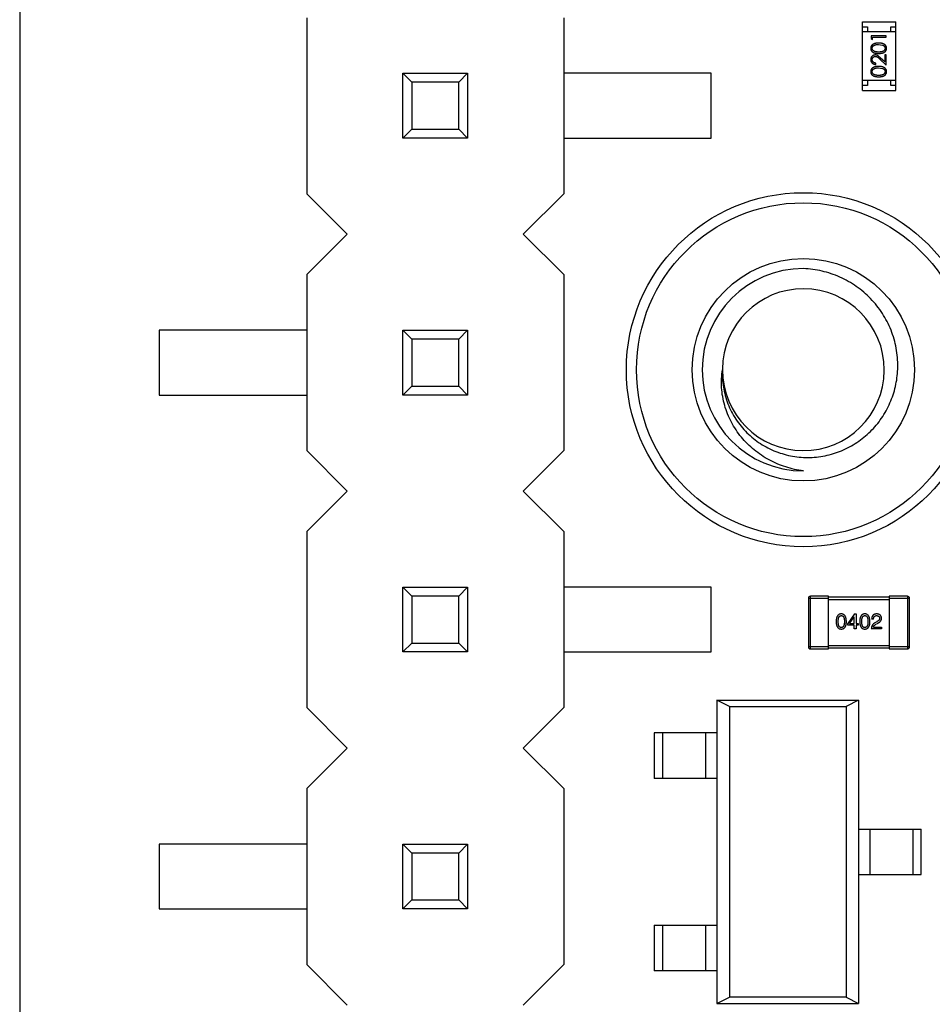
# Model space of a CAD drawing. Header units: inches. Extents: x 26 to 171, y -51 to 59.
# Tile 7 of 50: x 133.46 to 142.49, y -15.46 to -5.73. Entities that reach past the tile are written whole.
import ezdxf

# ---------------------------------------------------------------- set-up
doc = ezdxf.new("R2010")
doc.units = ezdxf.units.IN
doc.header["$LTSCALE"] = 1.21
doc.header["$MEASUREMENT"] = 0
doc.layers.get('0').update_dxf_attribs({"linetype": 'CONTINUOUS'})

msp = doc.modelspace()

# ---------------------------------------------------------------- linework, layer by layer
at = {"color": 7, "linetype": 'Continuous'}
msp.add_line((133.4608, 26.7591), (133.4608, -15.691), dxfattribs=at)
at = {"color": 6, "linetype": 'Continuous'}
for p, q in [((136.3008, -5.711), (136.3008, -7.451)), ((138.8408, -5.711), (138.8408, -7.451)), ((141.7959, -5.7511), (142.1259, -5.7511)), ((141.7959, -6.4311), (141.7959, -5.7511)), ((141.7959, -5.8011), (141.8459, -5.8011)), ((141.8459, -5.8011), (141.8459, -5.8511)), ((142.0759, -5.8011), (142.1259, -5.8011)), ((142.0759, -5.8511), (142.0759, -5.8011)), ((142.1259, -6.4311), (142.1259, -5.7511)), ((142.1259, -5.8511), (141.7959, -5.8511)), ((142.0306, -5.8892), (141.8806, -5.8892)), ((141.8806, -5.8892), (141.8806, -5.917)), ((141.8806, -5.917), (141.896, -5.9258)), ((141.896, -5.9027), (142.0306, -5.9027)), ((141.896, -5.9258), (141.896, -5.9027)), ((142.0306, -5.9027), (142.0306, -5.8892)), ((141.9556, -5.9758), (141.9933, -5.9815)), ((141.9685, -6.1215), (142.0306, -6.1796)), ((142.0152, -6.1475), (141.9751, -6.11)), ((142.0306, -6.0777), (142.0152, -6.0777)), ((142.0152, -6.0777), (142.0152, -6.1475)), ((142.0306, -6.1796), (142.0306, -6.0777)), ((141.9267, -6.1739), (141.9267, -6.1604)), ((141.9556, -6.2066), (141.9933, -6.2122)), ((137.2508, -6.261), (137.3389, -6.3491)), ((137.2508, -6.901), (137.2508, -6.261)), ((137.2508, -6.261), (137.8908, -6.261)), ((137.8908, -6.261), (137.8026, -6.3491)), ((137.8908, -6.261), (137.8908, -6.901)), ((140.3008, -6.261), (138.8408, -6.261)), ((140.3008, -6.901), (140.3008, -6.261)), ((137.3389, -6.3491), (137.3389, -6.8128)), ((137.8026, -6.3491), (137.3389, -6.3491)), ((137.8026, -6.8128), (137.8026, -6.3491)), ((142.1259, -6.3311), (141.7959, -6.3311)), ((141.8459, -6.3811), (141.7959, -6.3811)), ((141.8459, -6.3311), (141.8459, -6.3811)), ((142.0759, -6.3811), (142.0759, -6.3311)), ((142.1259, -6.3811), (142.0759, -6.3811)), ((141.7959, -6.4311), (142.1259, -6.4311)), ((137.3389, -6.8128), (137.2508, -6.901)), ((137.3389, -6.8128), (137.8026, -6.8128)), ((137.8026, -6.8128), (137.8908, -6.901)), ((137.8908, -6.901), (137.2508, -6.901)), ((138.8408, -6.901), (140.3008, -6.901)), ((136.3008, -7.451), (136.7008, -7.851)), ((138.4408, -7.851), (138.8408, -7.451)), ((136.7008, -7.851), (136.3008, -8.251)), ((138.8408, -8.251), (138.4408, -7.851)), ((136.3008, -8.251), (136.3008, -9.991)), ((138.8408, -8.251), (138.8408, -9.991)), ((134.8408, -8.801), (134.8408, -9.441)), ((136.3008, -8.801), (134.8408, -8.801)), ((137.2508, -8.801), (137.3389, -8.8891)), ((137.2508, -8.801), (137.8908, -8.801)), ((137.2508, -9.441), (137.2508, -8.801)), ((137.8908, -8.801), (137.8026, -8.8891)), ((137.8908, -8.801), (137.8908, -9.441)), ((137.8026, -8.8891), (137.3389, -8.8891)), ((137.3389, -8.8891), (137.3389, -9.3528)), ((137.8026, -9.3528), (137.8026, -8.8891)), ((137.3389, -9.3528), (137.2508, -9.441)), ((137.3389, -9.3528), (137.8026, -9.3528)), ((137.8026, -9.3528), (137.8908, -9.441)), ((134.8408, -9.441), (136.3008, -9.441)), ((137.8908, -9.441), (137.2508, -9.441)), ((136.3008, -9.991), (136.7008, -10.391)), ((138.4408, -10.391), (138.8408, -9.991)), ((136.7008, -10.391), (136.3008, -10.791)), ((138.8408, -10.791), (138.4408, -10.391)), ((136.3008, -10.791), (136.3008, -12.531)), ((138.8408, -10.791), (138.8408, -12.531)), ((137.2508, -11.341), (137.3389, -11.4291)), ((137.2508, -11.341), (137.8908, -11.341)), ((137.2508, -11.981), (137.2508, -11.341)), ((137.8908, -11.341), (137.8026, -11.4291)), ((137.8908, -11.341), (137.8908, -11.981)), ((140.3008, -11.341), (138.8408, -11.341)), ((140.3008, -11.981), (140.3008, -11.341)), ((137.8026, -11.4291), (137.3389, -11.4291)), ((137.3389, -11.4291), (137.3389, -11.8928)), ((137.8026, -11.8928), (137.8026, -11.4291)), ((141.2608, -11.4508), (141.4608, -11.4508)), ((141.2608, -11.4508), (141.2608, -11.9308)), ((141.4608, -11.4308), (141.2808, -11.4308)), ((141.2808, -11.9508), (141.2808, -11.4308)), ((141.4608, -11.9508), (141.4608, -11.4308)), ((142.0608, -11.4408), (141.4608, -11.4408)), ((141.4608, -11.4608), (142.0608, -11.4608)), ((142.2408, -11.4308), (142.0608, -11.4308)), ((142.0608, -11.4308), (142.0608, -11.9508)), ((142.0608, -11.4508), (142.2608, -11.4508)), ((142.2408, -11.4308), (142.2408, -11.9508)), ((142.2608, -11.9308), (142.2608, -11.4508)), ((141.7164, -11.6046), (141.6492, -11.698)), ((141.6664, -11.7005), (141.7131, -11.6333)), ((141.7139, -11.6333), (141.7131, -11.6333)), ((141.7139, -11.7005), (141.7139, -11.6333)), ((141.7164, -11.6046), (141.732, -11.6046)), ((141.732, -11.6046), (141.732, -11.7005)), ((141.9053, -11.6578), (141.8864, -11.6578)), ((141.6492, -11.716), (141.6492, -11.698)), ((141.7139, -11.716), (141.6492, -11.716)), ((141.6664, -11.7005), (141.7139, -11.7005)), ((141.7139, -11.7521), (141.7139, -11.716)), ((141.732, -11.7521), (141.7139, -11.7521)), ((141.732, -11.7005), (141.7541, -11.7005)), ((141.7541, -11.716), (141.732, -11.716)), ((141.732, -11.716), (141.732, -11.7521)), ((141.7541, -11.7005), (141.7541, -11.716)), ((141.984, -11.7521), (141.8831, -11.7521)), ((141.9036, -11.7349), (141.984, -11.7349)), ((141.9372, -11.6824), (141.9176, -11.6939)), ((141.9282, -11.707), (141.9438, -11.698)), ((141.984, -11.7349), (141.984, -11.7521)), ((137.3389, -11.8928), (137.2508, -11.981)), ((137.3389, -11.8928), (137.8026, -11.8928)), ((137.8026, -11.8928), (137.8908, -11.981)), ((141.4608, -11.9308), (141.2608, -11.9308)), ((141.2808, -11.9508), (141.4608, -11.9508)), ((142.0608, -11.9208), (141.4608, -11.9208)), ((141.4608, -11.9408), (142.0608, -11.9408)), ((142.2608, -11.9308), (142.0608, -11.9308)), ((142.0608, -11.9508), (142.2408, -11.9508)), ((137.8908, -11.981), (137.2508, -11.981)), ((138.8408, -11.981), (140.3008, -11.981)), ((140.3568, -12.4569), (141.7568, -12.4569)), ((140.4803, -12.5212), (140.3568, -12.4569)), ((140.3568, -12.4569), (140.3568, -15.4569)), ((141.7568, -12.4569), (141.6334, -12.5212)), ((141.7568, -12.4569), (141.7568, -15.4569)), ((136.3008, -12.531), (136.7008, -12.931)), ((138.4408, -12.931), (138.8408, -12.531)), ((140.4803, -12.5212), (141.6334, -12.5212)), ((140.4803, -12.5212), (140.4803, -15.3925)), ((141.6334, -12.5212), (141.6334, -15.3925)), ((140.3568, -12.7819), (139.7368, -12.7819)), ((139.7368, -12.7819), (139.7368, -13.2319)), ((139.8206, -13.2319), (139.8206, -12.7819)), ((140.2428, -12.7819), (140.2428, -13.2319)), ((136.7008, -12.931), (136.3008, -13.331)), ((138.8408, -13.331), (138.4408, -12.931)), ((140.3568, -13.2319), (139.7368, -13.2319)), ((136.3008, -13.331), (136.3008, -15.071)), ((138.8408, -13.331), (138.8408, -15.071)), ((141.7568, -13.7319), (142.3768, -13.7319)), ((141.8709, -14.1819), (141.8709, -13.7319)), ((142.2931, -13.7319), (142.2931, -14.1819)), ((142.3768, -14.1819), (142.3768, -13.7319)), ((136.3008, -13.881), (134.8408, -13.881)), ((134.8408, -13.881), (134.8408, -14.521)), ((137.2508, -13.881), (137.3389, -13.9691)), ((137.2508, -13.881), (137.8908, -13.881)), ((137.2508, -14.521), (137.2508, -13.881)), ((137.8908, -13.881), (137.8026, -13.9691)), ((137.8908, -13.881), (137.8908, -14.521)), ((137.8026, -13.9691), (137.3389, -13.9691)), ((137.3389, -13.9691), (137.3389, -14.4328)), ((137.8026, -14.4328), (137.8026, -13.9691)), ((141.7568, -14.1819), (142.3768, -14.1819)), ((137.3389, -14.4328), (137.2508, -14.521)), ((137.3389, -14.4328), (137.8026, -14.4328)), ((137.8026, -14.4328), (137.8908, -14.521)), ((134.8408, -14.521), (136.3008, -14.521)), ((137.8908, -14.521), (137.2508, -14.521)), ((139.7368, -14.6819), (140.3568, -14.6819)), ((139.7368, -14.6819), (139.7368, -15.1319)), ((139.8206, -15.1319), (139.8206, -14.6819)), ((140.2428, -14.6819), (140.2428, -15.1319)), ((136.3008, -15.071), (136.7008, -15.471)), ((138.4408, -15.471), (138.8408, -15.071)), ((140.3568, -15.1319), (139.7368, -15.1319)), ((140.3568, -15.4569), (140.4803, -15.3925)), ((140.3568, -15.4569), (141.7568, -15.4569)), ((141.6334, -15.3925), (140.4803, -15.3925)), ((141.6334, -15.3925), (141.7568, -15.4569))]:
    msp.add_line(p, q, dxfattribs=at)
at = {"color": 7, "linetype": 'Continuous'}
for radius in [1.75, 1.65, 1.1]:
    msp.add_circle((141.2108, -9.191), radius, dxfattribs=at)
for centre, radius, start, end in [((141.2108, -9.191), 1, 90, 270), ((141.2108, -9.191), 0.8, 359.83111, 179.66475), ((141.2108, -9.191), 0.8, 179.9969, 359.49558), ((141.2135, -9.191), 0.7973, 359.49471, 359.83081)]:
    msp.add_arc(centre, radius, start, end, dxfattribs=at)
at = {"color": 6, "linetype": 'Continuous'}
for centre, radius, start, end in [((141.2054, -9.191), 0.7946, 179.66274, 179.99997), ((141.2808, -11.4508), 0.02, 90, 180), ((142.2408, -11.4508), 0.02, 0, 90), ((141.2808, -11.9308), 0.02, 180, 270), ((142.2408, -11.9308), 0.02, 270, 0)]:
    msp.add_arc(centre, radius, start, end, dxfattribs=at)
for points, knots in [([(141.9556, -5.9623), (141.9533, -5.9624), (141.9488, -5.9624), (141.9423, -5.9627), (141.9361, -5.9632), (141.9302, -5.964), (141.9247, -5.9649), (141.9196, -5.9661), (141.9149, -5.9675), (141.9104, -5.9691), (141.9064, -5.9709), (141.9025, -5.9728), (141.899, -5.975), (141.8957, -5.9772), (141.8926, -5.9796), (141.8899, -5.9822), (141.8873, -5.9849), (141.8851, -5.9878), (141.8831, -5.9907), (141.8814, -5.9938), (141.88, -5.997), (141.8788, -6.0003), (141.8778, -6.0036), (141.8772, -6.007), (141.8768, -6.0105), (141.8767, -6.0129), (141.8767, -6.0141)], [0, 0, 0, 0, 0.065278, 0.127205, 0.186168, 0.241675, 0.294115, 0.343609, 0.390387, 0.434463, 0.476646, 0.517002, 0.555936, 0.593716, 0.630057, 0.665601, 0.700745, 0.734917, 0.768681, 0.802087, 0.834849, 0.867433, 0.900138, 0.932806, 0.966212, 1, 1, 1, 1]), ([(141.8767, -6.0141), (141.8767, -6.0153), (141.8768, -6.0176), (141.8772, -6.0211), (141.8778, -6.0244), (141.8788, -6.0277), (141.8799, -6.0309), (141.8814, -6.0341), (141.8831, -6.0371), (141.8851, -6.04), (141.8873, -6.0428), (141.8897, -6.0455), (141.8925, -6.048), (141.8954, -6.0503), (141.8986, -6.0525), (141.9021, -6.0545), (141.9058, -6.0563), (141.9097, -6.058), (141.914, -6.0595), (141.9187, -6.0607), (141.9239, -6.0619), (141.9294, -6.0627), (141.9354, -6.0634), (141.9418, -6.0639), (141.9486, -6.0642), (141.9532, -6.0642), (141.9556, -6.0642)], [0, 0, 0, 0, 0.033742, 0.066533, 0.099153, 0.13154, 0.164087, 0.196563, 0.229707, 0.263315, 0.297504, 0.331686, 0.366482, 0.4021, 0.438958, 0.476748, 0.515985, 0.556589, 0.599519, 0.645765, 0.695487, 0.748721, 0.805687, 0.866754, 0.931405, 1, 1, 1, 1]), ([(141.8921, -6.0136), (141.8922, -6.012), (141.8924, -6.0087), (141.8936, -6.0039), (141.8958, -5.9992), (141.8981, -5.9955), (141.9004, -5.9926), (141.9024, -5.9905), (141.9046, -5.9886), (141.9071, -5.9868), (141.9098, -5.9851), (141.9127, -5.9835), (141.9159, -5.9821), (141.9193, -5.9808), (141.923, -5.9796), (141.9269, -5.9785), (141.9311, -5.9777), (141.9355, -5.977), (141.9402, -5.9765), (141.9451, -5.976), (141.9502, -5.9759), (141.9538, -5.9758), (141.9556, -5.9758)], [0, 0, 0, 0, 0.059689, 0.119507, 0.181075, 0.246162, 0.279894, 0.314468, 0.350403, 0.387474, 0.426147, 0.466624, 0.508745, 0.553328, 0.600058, 0.649177, 0.700552, 0.754894, 0.811825, 0.871514, 0.934319, 1, 1, 1, 1]), ([(141.9556, -6.0508), (141.9536, -6.0508), (141.9496, -6.0508), (141.944, -6.0505), (141.9387, -6.0502), (141.9338, -6.0496), (141.9293, -6.0491), (141.9251, -6.0482), (141.9214, -6.0473), (141.918, -6.0462), (141.9149, -6.045), (141.912, -6.0436), (141.9093, -6.0421), (141.9067, -6.0405), (141.9044, -6.0387), (141.9023, -6.0369), (141.9003, -6.0348), (141.8981, -6.032), (141.8957, -6.0282), (141.8936, -6.0235), (141.8924, -6.0186), (141.8922, -6.0153), (141.8921, -6.0136)], [0, 0, 0, 0, 0.073302, 0.142286, 0.206253, 0.266017, 0.321612, 0.372532, 0.419497, 0.462398, 0.502825, 0.541489, 0.579034, 0.615143, 0.650298, 0.684912, 0.718701, 0.752189, 0.817245, 0.879117, 0.939613, 1, 1, 1, 1]), ([(142.0344, -6.0141), (142.0344, -6.0129), (142.0344, -6.0105), (142.0339, -6.007), (142.0333, -6.0036), (142.0323, -6.0002), (142.0311, -5.997), (142.0297, -5.9938), (142.0279, -5.9907), (142.0259, -5.9877), (142.0237, -5.9848), (142.0212, -5.982), (142.0184, -5.9794), (142.0153, -5.977), (142.012, -5.9748), (142.0085, -5.9727), (142.0047, -5.9708), (142.0006, -5.969), (141.9962, -5.9674), (141.9915, -5.9661), (141.9864, -5.9649), (141.9809, -5.9639), (141.9751, -5.9632), (141.9689, -5.9627), (141.9624, -5.9624), (141.9579, -5.9624), (141.9556, -5.9623)], [0, 0, 0, 0, 0.033824, 0.067298, 0.10028, 0.133019, 0.165736, 0.198792, 0.232372, 0.266409, 0.301016, 0.336196, 0.371972, 0.408574, 0.446394, 0.485225, 0.525372, 0.567224, 0.611081, 0.65775, 0.70702, 0.759235, 0.814484, 0.873227, 0.934937, 1, 1, 1, 1]), ([(142.019, -6.0136), (142.0189, -6.0153), (142.0188, -6.0186), (142.0175, -6.0235), (142.0154, -6.0282), (142.013, -6.032), (142.0107, -6.0348), (142.0088, -6.0369), (142.0067, -6.0388), (142.0043, -6.0406), (142.0018, -6.0422), (141.9991, -6.0436), (141.9962, -6.045), (141.9931, -6.0462), (141.9897, -6.0473), (141.9859, -6.0483), (141.9818, -6.049), (141.9773, -6.0497), (141.9724, -6.0502), (141.9671, -6.0505), (141.9615, -6.0508), (141.9576, -6.0508), (141.9556, -6.0508)], [0, 0, 0, 0, 0.060034, 0.120278, 0.182348, 0.247919, 0.281641, 0.315701, 0.350322, 0.385703, 0.421819, 0.459196, 0.497866, 0.538301, 0.58121, 0.628183, 0.679403, 0.734699, 0.794074, 0.858416, 0.927049, 1, 1, 1, 1]), ([(141.9556, -6.0642), (141.958, -6.0642), (141.9627, -6.0642), (141.9694, -6.0639), (141.9758, -6.0634), (141.9817, -6.0627), (141.9873, -6.0618), (141.9924, -6.0607), (141.9971, -6.0594), (142.0015, -6.0579), (142.0055, -6.0562), (142.0092, -6.0543), (142.0126, -6.0523), (142.0158, -6.0501), (142.0188, -6.0478), (142.0216, -6.0454), (142.024, -6.0427), (142.0262, -6.0399), (142.0281, -6.037), (142.0298, -6.034), (142.0313, -6.0309), (142.0324, -6.0277), (142.0333, -6.0244), (142.0339, -6.0211), (142.0344, -6.0176), (142.0344, -6.0153), (142.0344, -6.0141)], [0, 0, 0, 0, 0.068113, 0.132564, 0.193427, 0.250218, 0.303569, 0.353576, 0.400235, 0.443586, 0.484619, 0.524292, 0.56238, 0.599049, 0.63494, 0.669782, 0.704009, 0.737842, 0.771098, 0.803896, 0.836415, 0.868639, 0.900715, 0.933378, 0.966213, 1, 1, 1, 1]), ([(141.9933, -5.9815), (141.9943, -5.9819), (141.9964, -5.9826), (141.9993, -5.9839), (142.002, -5.9854), (142.0046, -5.987), (142.0069, -5.9888), (142.009, -5.9906), (142.0109, -5.9926), (142.0132, -5.9954), (142.0155, -5.9991), (142.0175, -6.0038), (142.0188, -6.0087), (142.019, -6.012), (142.019, -6.0136)], [0, 0, 0, 0, 0.075949, 0.148549, 0.218996, 0.286119, 0.351826, 0.416074, 0.478265, 0.540325, 0.660405, 0.774606, 0.887187, 1, 1, 1, 1]), ([(141.9213, -6.0796), (141.9198, -6.0797), (141.9169, -6.0798), (141.9126, -6.0803), (141.9085, -6.0813), (141.9044, -6.0827), (141.9006, -6.0845), (141.8969, -6.0867), (141.8933, -6.0892), (141.89, -6.0921), (141.8868, -6.0953), (141.8842, -6.0989), (141.8819, -6.1026), (141.8799, -6.1066), (141.8785, -6.1109), (141.8775, -6.1153), (141.8768, -6.1201), (141.8768, -6.1233), (141.8767, -6.1249)], [0, 0, 0, 0, 0.06271, 0.123347, 0.183401, 0.242828, 0.302097, 0.36242, 0.423725, 0.487032, 0.550491, 0.612709, 0.674265, 0.73617, 0.799211, 0.863483, 0.930525, 1, 1, 1, 1]), ([(141.8767, -6.1249), (141.8768, -6.1266), (141.8768, -6.1299), (141.8775, -6.1347), (141.8786, -6.1394), (141.8801, -6.1438), (141.8822, -6.148), (141.8846, -6.152), (141.8874, -6.1559), (141.8907, -6.1594), (141.8944, -6.1627), (141.8982, -6.1655), (141.9024, -6.168), (141.9068, -6.17), (141.9114, -6.1716), (141.9163, -6.1728), (141.9214, -6.1736), (141.9249, -6.1738), (141.9267, -6.1739)], [0, 0, 0, 0, 0.06445, 0.126725, 0.187421, 0.247417, 0.306749, 0.366595, 0.427749, 0.490235, 0.553031, 0.614805, 0.676505, 0.738096, 0.801021, 0.864897, 0.931209, 1, 1, 1, 1]), ([(141.8921, -6.1256), (141.8921, -6.1245), (141.8922, -6.1223), (141.8926, -6.1191), (141.8933, -6.116), (141.8943, -6.113), (141.8956, -6.1102), (141.8971, -6.1075), (141.899, -6.1049), (141.9011, -6.1025), (141.9033, -6.1003), (141.9058, -6.0984), (141.9083, -6.0967), (141.9109, -6.0954), (141.9137, -6.0944), (141.9165, -6.0936), (141.9195, -6.0932), (141.9215, -6.0931), (141.9225, -6.0931)], [0, 0, 0, 0, 0.068027, 0.133505, 0.19695, 0.26027, 0.322741, 0.384982, 0.448465, 0.513424, 0.578224, 0.640011, 0.700094, 0.760067, 0.819012, 0.877878, 0.938035, 1, 1, 1, 1]), ([(141.9267, -6.1604), (141.9254, -6.1603), (141.9228, -6.16), (141.919, -6.1593), (141.9155, -6.1583), (141.9121, -6.1571), (141.9091, -6.1556), (141.9062, -6.1538), (141.9035, -6.1519), (141.9012, -6.1496), (141.8991, -6.1471), (141.8972, -6.1445), (141.8956, -6.1417), (141.8943, -6.1388), (141.8933, -6.1357), (141.8926, -6.1325), (141.8922, -6.1291), (141.8921, -6.1268), (141.8921, -6.1256)], [0, 0, 0, 0, 0.073648, 0.143686, 0.210962, 0.275557, 0.338064, 0.399311, 0.4594, 0.51934, 0.579024, 0.637809, 0.695959, 0.754122, 0.813113, 0.873453, 0.935561, 1, 1, 1, 1]), ([(141.9751, -6.11), (141.9736, -6.1085), (141.9706, -6.1058), (141.9663, -6.1018), (141.9621, -6.0983), (141.9583, -6.0951), (141.9546, -6.0922), (141.9512, -6.0898), (141.9481, -6.0876), (141.9443, -6.0853), (141.9395, -6.083), (141.9336, -6.0811), (141.9275, -6.0798), (141.9234, -6.0797), (141.9213, -6.0796)], [0, 0, 0, 0, 0.09953, 0.192079, 0.277712, 0.357454, 0.429648, 0.495771, 0.555538, 0.608657, 0.707578, 0.804328, 0.901298, 1, 1, 1, 1]), ([(141.9225, -6.0931), (141.9241, -6.0932), (141.9274, -6.0933), (141.9322, -6.0943), (141.9368, -6.096), (141.9406, -6.098), (141.9437, -6.1), (141.9464, -6.1019), (141.9494, -6.1043), (141.9526, -6.1069), (141.9562, -6.11), (141.96, -6.1135), (141.9642, -6.1173), (141.967, -6.12), (141.9685, -6.1215)], [0, 0, 0, 0, 0.088014, 0.174976, 0.2638, 0.355443, 0.406413, 0.465519, 0.533076, 0.609353, 0.693899, 0.787171, 0.889197, 1, 1, 1, 1]), ([(141.9556, -6.1931), (141.9533, -6.1931), (141.9488, -6.1932), (141.9423, -6.1935), (141.9361, -6.194), (141.9302, -6.1947), (141.9247, -6.1957), (141.9196, -6.1969), (141.9149, -6.1983), (141.9104, -6.1999), (141.9064, -6.2017), (141.9025, -6.2036), (141.899, -6.2057), (141.8957, -6.208), (141.8926, -6.2104), (141.8899, -6.2129), (141.8873, -6.2157), (141.8851, -6.2185), (141.8831, -6.2215), (141.8814, -6.2246), (141.88, -6.2278), (141.8788, -6.231), (141.8778, -6.2344), (141.8772, -6.2378), (141.8768, -6.2413), (141.8767, -6.2437), (141.8767, -6.2449)], [0, 0, 0, 0, 0.065278, 0.127205, 0.186168, 0.241675, 0.294115, 0.343609, 0.390387, 0.434463, 0.476646, 0.517002, 0.555936, 0.593716, 0.630057, 0.665601, 0.700745, 0.734917, 0.768681, 0.802087, 0.834849, 0.867433, 0.900138, 0.932806, 0.966212, 1, 1, 1, 1]), ([(141.8921, -6.2444), (141.8922, -6.2428), (141.8924, -6.2395), (141.8936, -6.2346), (141.8958, -6.23), (141.8981, -6.2262), (141.9004, -6.2234), (141.9024, -6.2213), (141.9046, -6.2194), (141.9071, -6.2176), (141.9098, -6.2159), (141.9127, -6.2143), (141.9159, -6.2129), (141.9193, -6.2115), (141.923, -6.2104), (141.9269, -6.2093), (141.9311, -6.2085), (141.9355, -6.2078), (141.9402, -6.2073), (141.9451, -6.2068), (141.9502, -6.2066), (141.9538, -6.2066), (141.9556, -6.2066)], [0, 0, 0, 0, 0.059689, 0.119507, 0.181075, 0.246162, 0.279894, 0.314468, 0.350403, 0.387474, 0.426147, 0.466624, 0.508745, 0.553328, 0.600058, 0.649177, 0.700552, 0.754894, 0.811825, 0.871514, 0.934319, 1, 1, 1, 1]), ([(142.0344, -6.2449), (142.0344, -6.2437), (142.0344, -6.2413), (142.0339, -6.2378), (142.0333, -6.2343), (142.0323, -6.231), (142.0311, -6.2277), (142.0297, -6.2245), (142.0279, -6.2215), (142.0259, -6.2184), (142.0237, -6.2155), (142.0212, -6.2128), (142.0184, -6.2102), (142.0153, -6.2078), (142.012, -6.2056), (142.0085, -6.2035), (142.0047, -6.2016), (142.0006, -6.1998), (141.9962, -6.1982), (141.9915, -6.1969), (141.9864, -6.1957), (141.9809, -6.1947), (141.9751, -6.194), (141.9689, -6.1935), (141.9624, -6.1932), (141.9579, -6.1931), (141.9556, -6.1931)], [0, 0, 0, 0, 0.033824, 0.067298, 0.10028, 0.133019, 0.165736, 0.198792, 0.232372, 0.266409, 0.301016, 0.336196, 0.371972, 0.408574, 0.446394, 0.485225, 0.525372, 0.567224, 0.611081, 0.65775, 0.70702, 0.759235, 0.814484, 0.873227, 0.934937, 1, 1, 1, 1]), ([(141.9933, -6.2122), (141.9943, -6.2126), (141.9964, -6.2134), (141.9993, -6.2147), (142.002, -6.2162), (142.0046, -6.2178), (142.0069, -6.2195), (142.009, -6.2214), (142.0109, -6.2234), (142.0132, -6.2262), (142.0155, -6.2299), (142.0175, -6.2346), (142.0188, -6.2394), (142.019, -6.2428), (142.019, -6.2444)], [0, 0, 0, 0, 0.075949, 0.148549, 0.218996, 0.286119, 0.351826, 0.416074, 0.478265, 0.540325, 0.660405, 0.774606, 0.887187, 1, 1, 1, 1]), ([(141.8767, -6.2449), (141.8767, -6.246), (141.8768, -6.2484), (141.8772, -6.2518), (141.8778, -6.2552), (141.8788, -6.2585), (141.8799, -6.2617), (141.8814, -6.2648), (141.8831, -6.2679), (141.8851, -6.2708), (141.8873, -6.2736), (141.8897, -6.2763), (141.8925, -6.2787), (141.8954, -6.2811), (141.8986, -6.2832), (141.9021, -6.2853), (141.9058, -6.2871), (141.9097, -6.2887), (141.914, -6.2902), (141.9187, -6.2915), (141.9239, -6.2926), (141.9294, -6.2935), (141.9354, -6.2942), (141.9418, -6.2947), (141.9486, -6.295), (141.9532, -6.295), (141.9556, -6.295)], [0, 0, 0, 0, 0.033742, 0.066533, 0.099153, 0.13154, 0.164087, 0.196563, 0.229707, 0.263315, 0.297504, 0.331686, 0.366482, 0.4021, 0.438958, 0.476748, 0.515985, 0.556589, 0.599519, 0.645765, 0.695487, 0.748721, 0.805687, 0.866754, 0.931405, 1, 1, 1, 1]), ([(141.9556, -6.2816), (141.9536, -6.2815), (141.9496, -6.2815), (141.944, -6.2813), (141.9387, -6.2809), (141.9338, -6.2804), (141.9293, -6.2798), (141.9251, -6.279), (141.9214, -6.2781), (141.918, -6.277), (141.9149, -6.2757), (141.912, -6.2744), (141.9093, -6.2729), (141.9067, -6.2713), (141.9044, -6.2695), (141.9023, -6.2676), (141.9003, -6.2656), (141.8981, -6.2627), (141.8957, -6.259), (141.8936, -6.2543), (141.8924, -6.2494), (141.8922, -6.2461), (141.8921, -6.2444)], [0, 0, 0, 0, 0.073302, 0.142286, 0.206253, 0.266017, 0.321612, 0.372532, 0.419497, 0.462398, 0.502825, 0.541489, 0.579034, 0.615143, 0.650298, 0.684912, 0.718701, 0.752189, 0.817245, 0.879117, 0.939613, 1, 1, 1, 1]), ([(142.019, -6.2444), (142.0189, -6.2461), (142.0188, -6.2494), (142.0175, -6.2542), (142.0154, -6.259), (142.013, -6.2627), (142.0107, -6.2656), (142.0088, -6.2677), (142.0067, -6.2695), (142.0043, -6.2713), (142.0018, -6.273), (141.9991, -6.2744), (141.9962, -6.2758), (141.9931, -6.277), (141.9897, -6.2781), (141.9859, -6.279), (141.9818, -6.2798), (141.9773, -6.2805), (141.9724, -6.2809), (141.9671, -6.2813), (141.9615, -6.2815), (141.9576, -6.2815), (141.9556, -6.2816)], [0, 0, 0, 0, 0.060034, 0.120278, 0.182348, 0.247919, 0.281641, 0.315701, 0.350322, 0.385703, 0.421819, 0.459196, 0.497866, 0.538301, 0.58121, 0.628183, 0.679403, 0.734699, 0.794074, 0.858416, 0.927049, 1, 1, 1, 1]), ([(141.9556, -6.295), (141.958, -6.295), (141.9627, -6.295), (141.9694, -6.2947), (141.9758, -6.2942), (141.9817, -6.2934), (141.9873, -6.2925), (141.9924, -6.2915), (141.9971, -6.2902), (142.0015, -6.2887), (142.0055, -6.287), (142.0092, -6.2851), (142.0126, -6.2831), (142.0158, -6.2809), (142.0188, -6.2786), (142.0216, -6.2761), (142.024, -6.2735), (142.0262, -6.2707), (142.0281, -6.2678), (142.0298, -6.2648), (142.0313, -6.2617), (142.0324, -6.2585), (142.0333, -6.2552), (142.0339, -6.2518), (142.0344, -6.2484), (142.0344, -6.246), (142.0344, -6.2449)], [0, 0, 0, 0, 0.068113, 0.132564, 0.193427, 0.250218, 0.303569, 0.353576, 0.400235, 0.443586, 0.484619, 0.524292, 0.56238, 0.599049, 0.63494, 0.669782, 0.704009, 0.737842, 0.771098, 0.803896, 0.836415, 0.868639, 0.900715, 0.933378, 0.966213, 1, 1, 1, 1]), ([(141.5859, -11.6046), (141.5839, -11.6047), (141.58, -11.6048), (141.5744, -11.6058), (141.5691, -11.6074), (141.5642, -11.6095), (141.5597, -11.6123), (141.5556, -11.6156), (141.5518, -11.6195), (141.5484, -11.6241), (141.5454, -11.6291), (141.5428, -11.6348), (141.5406, -11.6411), (141.5387, -11.6479), (141.5372, -11.6553), (141.5361, -11.6633), (141.5354, -11.6718), (141.5352, -11.6778), (141.5351, -11.6808)], [0, 0, 0, 0, 0.057911, 0.113262, 0.165956, 0.217443, 0.268511, 0.319665, 0.372, 0.426129, 0.483365, 0.543779, 0.607756, 0.676562, 0.749704, 0.827713, 0.911177, 1, 1, 1, 1]), ([(141.5555, -11.6808), (141.5556, -11.6784), (141.5556, -11.6738), (141.556, -11.6671), (141.5565, -11.6609), (141.5573, -11.6551), (141.5585, -11.6498), (141.5597, -11.6449), (141.5612, -11.6405), (141.563, -11.6366), (141.565, -11.6331), (141.5673, -11.6301), (141.5698, -11.6275), (141.5725, -11.6254), (141.5755, -11.6238), (141.5788, -11.6226), (141.5822, -11.6219), (141.5846, -11.6218), (141.5859, -11.6218)], [0, 0, 0, 0, 0.096452, 0.187278, 0.271765, 0.350519, 0.423437, 0.491321, 0.554011, 0.612224, 0.666281, 0.717003, 0.764884, 0.811423, 0.856783, 0.902993, 0.950236, 1, 1, 1, 1]), ([(141.6367, -11.6808), (141.6366, -11.6778), (141.6363, -11.6719), (141.6354, -11.6634), (141.6342, -11.6555), (141.6327, -11.6482), (141.6308, -11.6414), (141.6285, -11.6352), (141.6259, -11.6295), (141.6229, -11.6245), (141.6195, -11.62), (141.6158, -11.616), (141.6117, -11.6126), (141.6072, -11.6098), (141.6024, -11.6076), (141.5972, -11.606), (141.5917, -11.6049), (141.5878, -11.6047), (141.5859, -11.6046)], [0, 0, 0, 0, 0.088475, 0.171606, 0.249595, 0.322626, 0.391327, 0.455765, 0.516374, 0.573675, 0.628522, 0.681161, 0.732559, 0.783563, 0.83504, 0.887639, 0.942585, 1, 1, 1, 1]), ([(141.5859, -11.6218), (141.5871, -11.6218), (141.5896, -11.6219), (141.5932, -11.6226), (141.5965, -11.6238), (141.5996, -11.6254), (141.6024, -11.6275), (141.605, -11.6301), (141.6073, -11.6331), (141.6094, -11.6366), (141.6112, -11.6405), (141.6127, -11.6449), (141.6141, -11.6498), (141.6152, -11.6551), (141.616, -11.6609), (141.6166, -11.6671), (141.617, -11.6738), (141.617, -11.6784), (141.617, -11.6808)], [0, 0, 0, 0, 0.050604, 0.098688, 0.145699, 0.191791, 0.238625, 0.286717, 0.337546, 0.391814, 0.449755, 0.512106, 0.579685, 0.652048, 0.730262, 0.814146, 0.904281, 1, 1, 1, 1]), ([(141.819, -11.6046), (141.817, -11.6047), (141.8131, -11.6048), (141.8075, -11.6058), (141.8023, -11.6074), (141.7974, -11.6095), (141.7928, -11.6123), (141.7887, -11.6156), (141.785, -11.6195), (141.7816, -11.6241), (141.7786, -11.6291), (141.776, -11.6348), (141.7737, -11.6411), (141.7719, -11.6479), (141.7704, -11.6553), (141.7693, -11.6633), (141.7685, -11.6718), (141.7683, -11.6778), (141.7682, -11.6808)], [0, 0, 0, 0, 0.057911, 0.113262, 0.165956, 0.217443, 0.268511, 0.319665, 0.372, 0.426129, 0.483365, 0.543779, 0.607756, 0.676562, 0.749704, 0.827713, 0.911177, 1, 1, 1, 1]), ([(141.7887, -11.6808), (141.7887, -11.6784), (141.7888, -11.6738), (141.7891, -11.6671), (141.7897, -11.6609), (141.7905, -11.6551), (141.7916, -11.6498), (141.7928, -11.6449), (141.7944, -11.6405), (141.7962, -11.6366), (141.7982, -11.6331), (141.8004, -11.6301), (141.8029, -11.6275), (141.8057, -11.6254), (141.8087, -11.6238), (141.8119, -11.6226), (141.8154, -11.6219), (141.8178, -11.6218), (141.819, -11.6218)], [0, 0, 0, 0, 0.096452, 0.187278, 0.271765, 0.350519, 0.423437, 0.491321, 0.554011, 0.612224, 0.666281, 0.717003, 0.764884, 0.811423, 0.856783, 0.902993, 0.950236, 1, 1, 1, 1]), ([(141.8698, -11.6808), (141.8697, -11.6778), (141.8695, -11.6719), (141.8686, -11.6634), (141.8674, -11.6555), (141.8659, -11.6482), (141.864, -11.6414), (141.8617, -11.6352), (141.8591, -11.6295), (141.856, -11.6245), (141.8527, -11.62), (141.8489, -11.616), (141.8448, -11.6126), (141.8404, -11.6098), (141.8355, -11.6076), (141.8304, -11.606), (141.8248, -11.6049), (141.821, -11.6047), (141.819, -11.6046)], [0, 0, 0, 0, 0.088475, 0.171606, 0.249595, 0.322626, 0.391327, 0.455765, 0.516374, 0.573675, 0.628522, 0.681161, 0.732559, 0.783563, 0.83504, 0.887639, 0.942585, 1, 1, 1, 1]), ([(141.819, -11.6218), (141.8203, -11.6218), (141.8227, -11.6219), (141.8263, -11.6226), (141.8296, -11.6238), (141.8327, -11.6254), (141.8355, -11.6275), (141.8381, -11.6301), (141.8404, -11.6331), (141.8425, -11.6366), (141.8443, -11.6405), (141.8459, -11.6449), (141.8472, -11.6498), (141.8483, -11.6551), (141.8491, -11.6609), (141.8497, -11.6671), (141.8501, -11.6738), (141.8501, -11.6784), (141.8502, -11.6808)], [0, 0, 0, 0, 0.050604, 0.098688, 0.145699, 0.191791, 0.238625, 0.286717, 0.337546, 0.391814, 0.449755, 0.512106, 0.579685, 0.652048, 0.730262, 0.814146, 0.904281, 1, 1, 1, 1]), ([(141.9372, -11.6046), (141.9352, -11.6047), (141.9313, -11.6049), (141.9256, -11.6057), (141.9203, -11.6068), (141.9154, -11.6084), (141.9108, -11.6104), (141.9066, -11.6127), (141.9028, -11.6155), (141.8995, -11.6187), (141.8965, -11.6222), (141.8938, -11.6261), (141.8916, -11.6305), (141.8898, -11.6352), (141.8884, -11.6403), (141.8873, -11.6458), (141.8866, -11.6517), (141.8865, -11.6558), (141.8864, -11.6578)], [0, 0, 0, 0, 0.07282, 0.141057, 0.2062, 0.267672, 0.326735, 0.383519, 0.439188, 0.494454, 0.549628, 0.605958, 0.66397, 0.72402, 0.787502, 0.854127, 0.925065, 1, 1, 1, 1]), ([(141.9053, -11.6578), (141.9053, -11.6564), (141.9054, -11.6536), (141.9059, -11.6495), (141.9065, -11.6457), (141.9074, -11.6421), (141.9085, -11.6389), (141.9097, -11.6359), (141.9112, -11.6332), (141.913, -11.6308), (141.915, -11.6286), (141.9171, -11.6268), (141.9196, -11.6252), (141.9222, -11.624), (141.925, -11.623), (141.9281, -11.6223), (141.9314, -11.6219), (141.9336, -11.6218), (141.9348, -11.6218)], [0, 0, 0, 0, 0.082594, 0.15978, 0.232961, 0.301462, 0.365595, 0.426678, 0.484662, 0.540809, 0.595146, 0.648401, 0.702272, 0.757102, 0.813447, 0.872233, 0.934055, 1, 1, 1, 1]), ([(141.9348, -11.6218), (141.9359, -11.6218), (141.9381, -11.622), (141.9413, -11.6223), (141.9443, -11.6229), (141.947, -11.6237), (141.9496, -11.6247), (141.952, -11.6258), (141.9541, -11.6272), (141.9561, -11.6287), (141.9578, -11.6305), (141.9594, -11.6324), (141.9607, -11.6345), (141.9619, -11.6369), (141.9628, -11.6394), (141.9635, -11.6421), (141.964, -11.645), (141.9642, -11.647), (141.9643, -11.648)], [0, 0, 0, 0, 0.076112, 0.148436, 0.216883, 0.281466, 0.34298, 0.402356, 0.459881, 0.51546, 0.571111, 0.62658, 0.683162, 0.741007, 0.801404, 0.863825, 0.930544, 1, 1, 1, 1]), ([(141.984, -11.6488), (141.9838, -11.6471), (141.9836, -11.6438), (141.9828, -11.6391), (141.9816, -11.6346), (141.9802, -11.6304), (141.9784, -11.6265), (141.9763, -11.623), (141.9739, -11.6197), (141.9711, -11.6168), (141.968, -11.6142), (141.9646, -11.6119), (141.9608, -11.6099), (141.9567, -11.6081), (141.9523, -11.6068), (141.9476, -11.6057), (141.9425, -11.6049), (141.939, -11.6047), (141.9372, -11.6046)], [0, 0, 0, 0, 0.070688, 0.137741, 0.201612, 0.262778, 0.321223, 0.378455, 0.434411, 0.490146, 0.546362, 0.603392, 0.662208, 0.723401, 0.787372, 0.85442, 0.925153, 1, 1, 1, 1]), ([(141.9643, -11.648), (141.9643, -11.6488), (141.9644, -11.6504), (141.9643, -11.6528), (141.9639, -11.6552), (141.9633, -11.6576), (141.9624, -11.6599), (141.9613, -11.6621), (141.9599, -11.6643), (141.9583, -11.6665), (141.9565, -11.6687), (141.9545, -11.6707), (141.9522, -11.6728), (141.9497, -11.6748), (141.9469, -11.6768), (141.9439, -11.6787), (141.9407, -11.6806), (141.9384, -11.6818), (141.9372, -11.6824)], [0, 0, 0, 0, 0.052237, 0.103888, 0.155485, 0.207395, 0.259864, 0.31356, 0.369176, 0.4266, 0.486836, 0.550048, 0.61567, 0.685271, 0.75824, 0.834614, 0.915635, 1, 1, 1, 1]), ([(141.9438, -11.698), (141.9455, -11.6972), (141.9488, -11.6957), (141.9535, -11.6932), (141.9579, -11.6906), (141.9619, -11.688), (141.9657, -11.6852), (141.969, -11.6823), (141.9721, -11.6794), (141.9747, -11.6763), (141.9771, -11.6732), (141.9791, -11.67), (141.9808, -11.6667), (141.9821, -11.6633), (141.9831, -11.6598), (141.9837, -11.6562), (141.9841, -11.6526), (141.984, -11.6501), (141.984, -11.6488)], [0, 0, 0, 0, 0.082731, 0.161257, 0.236138, 0.307554, 0.375712, 0.440848, 0.502916, 0.562567, 0.619798, 0.675716, 0.73039, 0.78386, 0.837315, 0.890547, 0.944917, 1, 1, 1, 1]), ([(141.5351, -11.6808), (141.5352, -11.6837), (141.5354, -11.6895), (141.5361, -11.6978), (141.5372, -11.7055), (141.5387, -11.7126), (141.5406, -11.7192), (141.5428, -11.7253), (141.5454, -11.7308), (141.5485, -11.7357), (141.5518, -11.7401), (141.5556, -11.7439), (141.5597, -11.7471), (141.5642, -11.7498), (141.5691, -11.7518), (141.5744, -11.7534), (141.58, -11.7543), (141.5839, -11.7545), (141.5859, -11.7546)], [0, 0, 0, 0, 0.087693, 0.170223, 0.247496, 0.319826, 0.387768, 0.451403, 0.511459, 0.568358, 0.622671, 0.675251, 0.726739, 0.778422, 0.830759, 0.884394, 0.940865, 1, 1, 1, 1]), ([(141.5859, -11.7398), (141.5846, -11.7398), (141.5822, -11.7397), (141.5788, -11.739), (141.5755, -11.7379), (141.5725, -11.7362), (141.5698, -11.7341), (141.5673, -11.7315), (141.565, -11.7285), (141.563, -11.725), (141.5612, -11.7211), (141.5597, -11.7167), (141.5585, -11.7118), (141.5573, -11.7065), (141.5565, -11.7007), (141.556, -11.6945), (141.5556, -11.6878), (141.5556, -11.6832), (141.5555, -11.6808)], [0, 0, 0, 0, 0.049766, 0.097012, 0.143225, 0.188786, 0.235079, 0.282962, 0.333687, 0.387747, 0.445963, 0.508657, 0.576545, 0.649868, 0.72822, 0.812712, 0.903543, 1, 1, 1, 1]), ([(141.5859, -11.7546), (141.5879, -11.7545), (141.5917, -11.7543), (141.5974, -11.7534), (141.6026, -11.7518), (141.6075, -11.7498), (141.612, -11.7471), (141.6162, -11.7439), (141.6199, -11.7401), (141.6233, -11.7357), (141.6263, -11.7308), (141.6289, -11.7253), (141.6311, -11.7192), (141.633, -11.7126), (141.6345, -11.7055), (141.6356, -11.6978), (141.6364, -11.6895), (141.6366, -11.6837), (141.6367, -11.6808)], [0, 0, 0, 0, 0.059134, 0.115603, 0.169236, 0.221572, 0.273254, 0.32474, 0.377319, 0.431815, 0.488555, 0.548609, 0.612242, 0.680182, 0.75251, 0.829782, 0.91231, 1, 1, 1, 1]), ([(141.617, -11.6808), (141.617, -11.6831), (141.617, -11.6877), (141.6166, -11.6943), (141.616, -11.7005), (141.6151, -11.7062), (141.6141, -11.7115), (141.6127, -11.7163), (141.6112, -11.7207), (141.6093, -11.7246), (141.6073, -11.7281), (141.6049, -11.7311), (141.6024, -11.7338), (141.5996, -11.7359), (141.5965, -11.7376), (141.5932, -11.7388), (141.5896, -11.7396), (141.5871, -11.7397), (141.5859, -11.7398)], [0, 0, 0, 0, 0.094834, 0.184067, 0.267029, 0.344713, 0.417334, 0.484367, 0.546941, 0.604717, 0.65953, 0.710539, 0.759381, 0.806382, 0.853027, 0.900623, 0.949121, 1, 1, 1, 1]), ([(141.7682, -11.6808), (141.7683, -11.6837), (141.7685, -11.6895), (141.7693, -11.6978), (141.7704, -11.7055), (141.7719, -11.7126), (141.7737, -11.7192), (141.776, -11.7253), (141.7786, -11.7308), (141.7816, -11.7357), (141.785, -11.7401), (141.7887, -11.7439), (141.7929, -11.7471), (141.7974, -11.7498), (141.8023, -11.7518), (141.8075, -11.7534), (141.8132, -11.7543), (141.817, -11.7545), (141.819, -11.7546)], [0, 0, 0, 0, 0.087693, 0.170223, 0.247496, 0.319826, 0.387768, 0.451403, 0.511459, 0.568358, 0.622671, 0.675251, 0.726739, 0.778422, 0.830759, 0.884394, 0.940865, 1, 1, 1, 1]), ([(141.819, -11.7398), (141.8178, -11.7398), (141.8154, -11.7397), (141.8119, -11.739), (141.8087, -11.7379), (141.8057, -11.7362), (141.8029, -11.7341), (141.8004, -11.7315), (141.7982, -11.7285), (141.7962, -11.725), (141.7944, -11.7211), (141.7928, -11.7167), (141.7916, -11.7118), (141.7905, -11.7065), (141.7897, -11.7007), (141.7891, -11.6945), (141.7888, -11.6878), (141.7887, -11.6832), (141.7887, -11.6808)], [0, 0, 0, 0, 0.049766, 0.097012, 0.143225, 0.188786, 0.235079, 0.282962, 0.333687, 0.387747, 0.445963, 0.508657, 0.576545, 0.649868, 0.72822, 0.812712, 0.903543, 1, 1, 1, 1]), ([(141.8502, -11.6808), (141.8501, -11.6831), (141.8501, -11.6877), (141.8497, -11.6943), (141.8491, -11.7005), (141.8483, -11.7062), (141.8472, -11.7115), (141.8459, -11.7163), (141.8443, -11.7207), (141.8425, -11.7246), (141.8404, -11.7281), (141.8381, -11.7311), (141.8355, -11.7338), (141.8327, -11.7359), (141.8296, -11.7376), (141.8263, -11.7388), (141.8227, -11.7396), (141.8203, -11.7397), (141.819, -11.7398)], [0, 0, 0, 0, 0.094834, 0.184067, 0.267029, 0.344713, 0.417334, 0.484367, 0.546941, 0.604717, 0.65953, 0.710539, 0.759381, 0.806382, 0.853027, 0.900623, 0.949121, 1, 1, 1, 1]), ([(141.819, -11.7546), (141.821, -11.7545), (141.8249, -11.7543), (141.8305, -11.7534), (141.8358, -11.7518), (141.8407, -11.7498), (141.8452, -11.7471), (141.8493, -11.7439), (141.8531, -11.7401), (141.8565, -11.7357), (141.8594, -11.7308), (141.862, -11.7253), (141.8643, -11.7192), (141.8662, -11.7126), (141.8677, -11.7055), (141.8688, -11.6978), (141.8695, -11.6895), (141.8697, -11.6837), (141.8698, -11.6808)], [0, 0, 0, 0, 0.059134, 0.115603, 0.169236, 0.221572, 0.273254, 0.32474, 0.377319, 0.431815, 0.488555, 0.548609, 0.612242, 0.680182, 0.75251, 0.829782, 0.91231, 1, 1, 1, 1]), ([(141.9176, -11.6939), (141.9162, -11.6947), (141.9135, -11.6962), (141.9097, -11.6987), (141.9061, -11.7014), (141.9028, -11.7043), (141.8997, -11.7073), (141.897, -11.7105), (141.8944, -11.7139), (141.8921, -11.7175), (141.8901, -11.7212), (141.8883, -11.7251), (141.8868, -11.7292), (141.8855, -11.7334), (141.8845, -11.7379), (141.8838, -11.7425), (141.8833, -11.7472), (141.8832, -11.7505), (141.8831, -11.7521)], [0, 0, 0, 0, 0.065828, 0.130094, 0.192451, 0.254037, 0.313974, 0.373757, 0.433048, 0.492243, 0.551902, 0.611758, 0.672678, 0.734814, 0.798569, 0.863693, 0.930488, 1, 1, 1, 1]), ([(141.9036, -11.7349), (141.9039, -11.7336), (141.9044, -11.731), (141.906, -11.7272), (141.9082, -11.7235), (141.911, -11.72), (141.9144, -11.7166), (141.9184, -11.7132), (141.9231, -11.71), (141.9265, -11.708), (141.9282, -11.707)], [0, 0, 0, 0, 0.103034, 0.208166, 0.318255, 0.434664, 0.559728, 0.695394, 0.841708, 1, 1, 1, 1])]:
    msp.add_open_spline(points, degree=3, knots=knots, dxfattribs=at)
at = {"color": 7, "linetype": 'Continuous'}
for points, knots in [([(142.1449, -9.1646), (142.146, -9.1025), (142.1357, -8.9777), (142.0836, -8.7975), (141.9974, -8.6309), (141.8806, -8.4841), (141.7379, -8.3625), (141.5746, -8.2703), (141.3969, -8.2105), (141.2729, -8.1936), (141.2108, -8.191)], [0, 0, 0, 0, 0.124983, 0.249971, 0.374964, 0.499962, 0.624965, 0.749974, 0.874981, 1, 1, 1, 1]), ([(141.2108, -10.191), (141.1517, -10.1835), (141.0348, -10.1577), (140.8696, -10.0876), (140.7205, -9.9878), (140.5934, -9.8612), (140.4939, -9.7119), (140.4268, -9.5456), (140.396, -9.3691), (140.4015, -9.2495), (140.4108, -9.191)], [0, 0, 0, 0, 0.125241, 0.250421, 0.375547, 0.500603, 0.625586, 0.750487, 0.87529, 1, 1, 1, 1]), ([(140.4108, -9.191), (140.4077, -9.2481), (140.414, -9.3634), (140.4598, -9.5302), (140.5393, -9.6838), (140.6489, -9.8175), (140.7836, -9.926), (140.9374, -10.005), (141.1039, -10.0515), (141.2763, -10.0641), (141.4478, -10.0424), (141.6118, -9.9878), (141.7621, -9.9025), (141.8934, -9.7901), (142.0009, -9.6548), (142.0811, -9.5018), (142.1314, -9.3365), (142.1439, -9.2219), (142.1449, -9.1646)], [0, 0, 0, 0, 0.062477, 0.124953, 0.187436, 0.249923, 0.312413, 0.374906, 0.437403, 0.499902, 0.562405, 0.624911, 0.687419, 0.74993, 0.812444, 0.87496, 0.937479, 1, 1, 1, 1])]:
    msp.add_open_spline(points, degree=3, knots=knots, dxfattribs=at)

doc.saveas('drawing.dxf')
